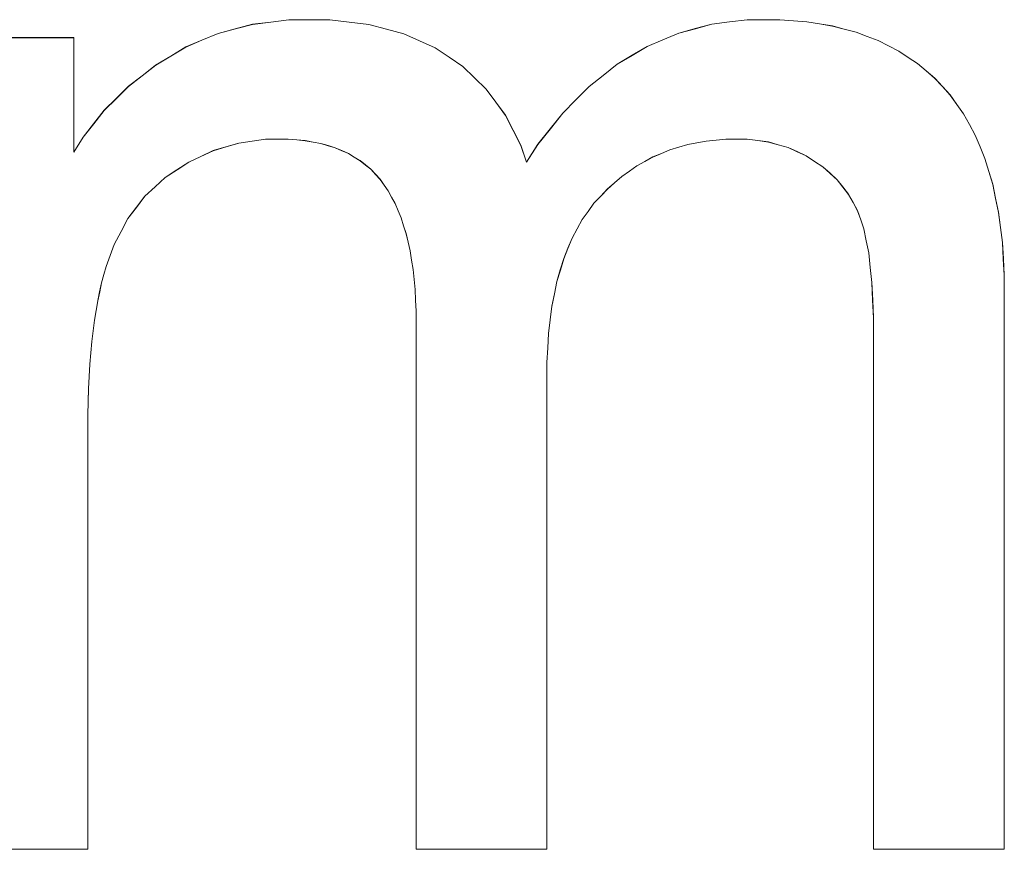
# Model space of a CAD drawing. Extents: x 229 to 926, y 37 to 878.
# Tile 152 of 194: x 359.12 to 361.32, y 799.56 to 801.41. Entities that reach past the tile are written whole.
import ezdxf

# ---------------------------------------------------------------- set-up
doc = ezdxf.new("R2010")
doc.units = 0
doc.layers.get('0').update_dxf_attribs({"lineweight": 13})
doc.layers.add('Beschriftung', color=7, linetype='Continuous', lineweight=25)
doc.layers.add('Beschriftung-A03ENJ5NI0', color=7, linetype='Continuous', lineweight=25)

# ---------------------------------------------------------------- blocks, each defined once
blk = doc.blocks.new('Referenz-A03ENJ5LI0', base_point=(255.7277, 65.704))
at = {"layer": 'Beschriftung', "color": 0, "lineweight": -2}
for p, q in [((359.6023, 801.3933), (359.6406, 801.4035)), ((359.6406, 801.4035), (359.6814, 801.4085)), ((359.6814, 801.4085), (359.7221, 801.4137)), ((359.7221, 801.4137), (359.7652, 801.4137)), ((359.7652, 801.4137), (359.8131, 801.4137)), ((359.8131, 801.4137), (359.8568, 801.4084)), ((359.8568, 801.4084), (359.9004, 801.4032)), ((359.9004, 801.4032), (359.9397, 801.3927)), ((360.6297, 801.3938), (360.667, 801.4037)), ((360.667, 801.4037), (360.706, 801.4087)), ((360.706, 801.4087), (360.7452, 801.4137)), ((360.7452, 801.4137), (360.7862, 801.4137)), ((360.7862, 801.4137), (360.8184, 801.4137)), ((360.8184, 801.4137), (360.8487, 801.4113)), ((360.8487, 801.4113), (360.879, 801.409)), ((360.879, 801.409), (360.9074, 801.4043)), ((360.9074, 801.4043), (360.9358, 801.3996)), ((359.5279, 801.3679), (359.5639, 801.3832)), ((359.5639, 801.3832), (359.6023, 801.3933)), ((359.9397, 801.3927), (359.979, 801.3822)), ((359.979, 801.3822), (360.0139, 801.3665)), ((360.5572, 801.3689), (360.5926, 801.3838)), ((360.5926, 801.3838), (360.6297, 801.3938)), ((360.9358, 801.3996), (360.9624, 801.3926)), ((360.9624, 801.3926), (360.9889, 801.3857)), ((360.9889, 801.3857), (361.0136, 801.3764)), ((358.9807, 801.3736), (359.242, 801.3736)), ((359.242, 801.3736), (359.242, 801.1179)), ((359.4918, 801.3527), (359.5279, 801.3679)), ((360.0139, 801.3665), (360.049, 801.3508)), ((360.5219, 801.354), (360.5572, 801.3689)), ((361.0136, 801.3764), (361.0383, 801.367)), ((361.0383, 801.367), (361.0612, 801.3553)), ((359.458, 801.3324), (359.4918, 801.3527)), ((360.049, 801.3508), (360.0796, 801.3299)), ((360.4886, 801.3342), (360.5219, 801.354)), ((361.0612, 801.3553), (361.0841, 801.3437)), ((361.0841, 801.3437), (361.105, 801.3296)), ((359.4244, 801.3122), (359.458, 801.3324)), ((360.0796, 801.3299), (360.1103, 801.3089)), ((360.4552, 801.3143), (360.4886, 801.3342)), ((361.105, 801.3296), (361.1261, 801.3157)), ((361.1261, 801.3157), (361.1452, 801.2993)), ((359.394, 801.2885), (359.4244, 801.3122)), ((360.1103, 801.3089), (360.1364, 801.2838)), ((360.4238, 801.2894), (360.4552, 801.3143)), ((361.1452, 801.2993), (361.1643, 801.283)), ((359.3637, 801.265), (359.394, 801.2885)), ((360.1364, 801.2838), (360.1626, 801.2588)), ((360.3924, 801.2646), (360.4238, 801.2894)), ((361.1643, 801.283), (361.1815, 801.2644)), ((359.3366, 801.2382), (359.3637, 801.265)), ((360.1626, 801.2588), (360.1842, 801.2295)), ((360.3629, 801.2348), (360.3924, 801.2646)), ((361.1815, 801.2644), (361.1989, 801.2457)), ((359.3097, 801.2113), (359.3366, 801.2382)), ((360.1842, 801.2295), (360.2059, 801.2002)), ((360.3335, 801.205), (360.3629, 801.2348)), ((361.1989, 801.2457), (361.214, 801.2246)), ((359.2859, 801.1813), (359.3097, 801.2113)), ((360.3059, 801.1702), (360.3335, 801.205)), ((361.214, 801.2246), (361.2291, 801.2035)), ((360.2059, 801.2002), (360.223, 801.1668)), ((361.2291, 801.2035), (361.242, 801.1797)), ((359.2623, 801.1512), (359.2859, 801.1813)), ((360.223, 801.1668), (360.2401, 801.1333)), ((360.2783, 801.1355), (360.3059, 801.1702)), ((361.242, 801.1797), (361.255, 801.156)), ((359.242, 801.1179), (359.2623, 801.1512)), ((359.6398, 801.1426), (359.61, 801.1383)), ((359.6695, 801.1469), (359.6398, 801.1426)), ((359.7003, 801.1469), (359.6695, 801.1469)), ((359.7207, 801.1469), (359.7003, 801.1469)), ((359.7396, 801.1452), (359.7207, 801.1469)), ((359.7585, 801.1436), (359.7396, 801.1452)), ((359.776, 801.1405), (359.7585, 801.1436)), ((359.7934, 801.1373), (359.776, 801.1405)), ((360.6334, 801.1389), (360.6127, 801.135)), ((360.6543, 801.1428), (360.6334, 801.1389)), ((360.6761, 801.1449), (360.6543, 801.1428)), ((360.6978, 801.1469), (360.6761, 801.1449)), ((360.7206, 801.1469), (360.6978, 801.1469)), ((360.7458, 801.1469), (360.7206, 801.1469)), ((360.7694, 801.1438), (360.7458, 801.1469)), ((360.7929, 801.1406), (360.7694, 801.1438)), ((360.8148, 801.1345), (360.7929, 801.1406)), ((361.255, 801.156), (361.2658, 801.1298)), ((359.5529, 801.1213), (359.5255, 801.1085)), ((359.5815, 801.1298), (359.5529, 801.1213)), ((359.61, 801.1383), (359.5815, 801.1298)), ((359.8095, 801.1325), (359.7934, 801.1373)), ((359.8256, 801.1276), (359.8095, 801.1325)), ((359.8402, 801.1213), (359.8256, 801.1276)), ((359.8548, 801.1149), (359.8402, 801.1213)), ((360.2401, 801.1333), (360.2527, 801.0957)), ((360.2527, 801.0957), (360.2783, 801.1355)), ((360.5729, 801.1231), (360.554, 801.1151)), ((360.5928, 801.129), (360.5729, 801.1231)), ((360.6127, 801.135), (360.5928, 801.129)), ((360.8368, 801.1283), (360.8148, 801.1345)), ((360.8571, 801.119), (360.8368, 801.1283)), ((360.8773, 801.1098), (360.8571, 801.119)), ((361.2658, 801.1298), (361.2767, 801.1036)), ((359.4982, 801.0957), (359.472, 801.0786)), ((359.5255, 801.1085), (359.4982, 801.0957)), ((359.8681, 801.1069), (359.8548, 801.1149)), ((359.8812, 801.0989), (359.8681, 801.1069)), ((359.893, 801.0893), (359.8812, 801.0989)), ((360.5172, 801.0972), (360.4994, 801.0874)), ((360.5352, 801.1071), (360.5172, 801.0972)), ((360.554, 801.1151), (360.5352, 801.1071)), ((360.8961, 801.0974), (360.8773, 801.1098)), ((360.9148, 801.085), (360.8961, 801.0974)), ((361.2767, 801.1036), (361.2853, 801.0749)), ((359.472, 801.0786), (359.4457, 801.0616)), ((359.9048, 801.0797), (359.893, 801.0893)), ((359.9151, 801.0685), (359.9048, 801.0797)), ((360.4824, 801.0755), (360.4654, 801.0636)), ((360.4994, 801.0874), (360.4824, 801.0755)), ((360.9306, 801.0708), (360.9148, 801.085)), ((361.2853, 801.0749), (361.2939, 801.0461)), ((359.4457, 801.0616), (359.4232, 801.0406)), ((359.9255, 801.0573), (359.9151, 801.0685)), ((359.9345, 801.0445), (359.9255, 801.0573)), ((360.4654, 801.0636), (360.4494, 801.0496)), ((360.9464, 801.0564), (360.9306, 801.0708)), ((360.9593, 801.0401), (360.9464, 801.0564)), ((359.4232, 801.0406), (359.4005, 801.0197)), ((359.9434, 801.0318), (359.9345, 801.0445)), ((359.9513, 801.0174), (359.9434, 801.0318)), ((360.4334, 801.0357), (360.4184, 801.0199)), ((360.4494, 801.0496), (360.4334, 801.0357)), ((360.9721, 801.0238), (360.9593, 801.0401)), ((361.2939, 801.0461), (361.3004, 801.0149)), ((359.4005, 801.0197), (359.3815, 800.9947)), ((359.9591, 801.0031), (359.9513, 801.0174)), ((360.4184, 801.0199), (360.4033, 801.0039)), ((360.9822, 801.0055), (360.9721, 801.0238)), ((361.3004, 801.0149), (361.3069, 800.9837)), ((359.3815, 800.9947), (359.3626, 800.9698)), ((359.9657, 800.9871), (359.9591, 801.0031)), ((359.9725, 800.9711), (359.9657, 800.9871)), ((360.3902, 800.9857), (360.377, 800.9674)), ((360.4033, 801.0039), (360.3902, 800.9857)), ((360.9921, 800.9873), (360.9822, 801.0055)), ((360.9992, 800.967), (360.9921, 800.9873)), ((359.3626, 800.9698), (359.3471, 800.9409)), ((359.9781, 800.9535), (359.9725, 800.9711)), ((360.377, 800.9674), (360.3657, 800.9469)), ((361.0063, 800.9467), (360.9992, 800.967)), ((361.3069, 800.9837), (361.3112, 800.9499)), ((359.9836, 800.9359), (359.9781, 800.9535)), ((360.3657, 800.9469), (360.3545, 800.9262)), ((361.0117, 800.9201), (361.0063, 800.9467)), ((361.3112, 800.9499), (361.3155, 800.9161)), ((359.3471, 800.9409), (359.3317, 800.912)), ((359.9881, 800.9167), (359.9836, 800.9359)), ((360.3545, 800.9262), (360.3451, 800.9032)), ((361.017, 800.8934), (361.0117, 800.9201)), ((359.3317, 800.912), (359.32, 800.8792)), ((359.9926, 800.8975), (359.9881, 800.9167)), ((359.9959, 800.8767), (359.9926, 800.8975)), ((360.3451, 800.9032), (360.3358, 800.8802)), ((361.3155, 800.9161), (361.3177, 800.8798)), ((359.32, 800.8792), (359.3141, 800.8628)), ((359.9993, 800.856), (359.9959, 800.8767)), ((360.3358, 800.8802), (360.3282, 800.8548)), ((361.0205, 800.8603), (361.017, 800.8934)), ((361.3177, 800.8798), (361.3198, 800.8435)), ((359.3141, 800.8628), (359.3089, 800.8446)), ((360.0015, 800.8336), (359.9993, 800.856)), ((360.3282, 800.8548), (360.3208, 800.8293)), ((361.0241, 800.8271), (361.0205, 800.8603)), ((359.3089, 800.8446), (359.3038, 800.8264)), ((360.0037, 800.8112), (360.0015, 800.8336)), ((361.3198, 800.8435), (361.3198, 800.8047)), ((359.3038, 800.8264), (359.2993, 800.8063)), ((360.0049, 800.7873), (360.0037, 800.8112)), ((360.3208, 800.8293), (360.3151, 800.8015)), ((361.0258, 800.7875), (361.0241, 800.8271)), ((359.2993, 800.8063), (359.2949, 800.7863)), ((360.006, 800.7633), (360.0049, 800.7873)), ((360.3151, 800.8015), (360.3095, 800.7737)), ((361.0277, 800.7479), (361.0258, 800.7875)), ((361.3198, 800.8047), (361.3198, 799.5614)), ((359.2949, 800.7863), (359.2913, 800.7645)), ((360.3095, 800.7737), (360.3056, 800.7436)), ((359.2913, 800.7645), (359.2875, 800.7426)), ((360.006, 800.7378), (360.006, 800.7633)), ((360.3056, 800.7436), (360.3019, 800.7133)), ((361.0277, 800.702), (361.0277, 800.7479)), ((359.2875, 800.7426), (359.2846, 800.719)), ((360.006, 799.5614), (360.006, 800.7378)), ((359.2846, 800.719), (359.2816, 800.6953)), ((360.3019, 800.7133), (360.3001, 800.6808)), ((361.0277, 799.5614), (361.0277, 800.702)), ((359.2816, 800.6953), (359.2794, 800.6699)), ((360.3001, 800.6808), (360.2982, 800.6482)), ((359.2794, 800.6699), (359.2772, 800.6444)), ((359.2772, 800.6444), (359.2758, 800.6172)), ((360.2982, 800.6482), (360.2982, 800.6133)), ((359.2758, 800.6172), (359.2743, 800.5899)), ((360.2982, 800.6133), (360.2982, 799.5614)), ((359.2743, 800.5899), (359.2736, 800.5608)), ((359.2736, 800.5608), (359.2728, 800.5317)), ((359.2728, 800.5317), (359.2728, 800.5008)), ((359.2728, 800.5008), (359.2728, 799.5614)), ((359.2728, 799.5614), (358.9807, 799.5614)), ((360.2982, 799.5614), (360.006, 799.5614)), ((361.3198, 799.5614), (361.0277, 799.5614))]:
    blk.add_line(p, q, dxfattribs=at)
blk = doc.blocks.new('Referenz-A03ENJ62I0', base_point=(255.7277, 65.7055))
at = {"layer": 'Beschriftung-A03ENJ5NI0', "color": 0, "lineweight": -2}
for p, q in [((359.6024, 801.3932), (359.6407, 801.4033)), ((359.6407, 801.4033), (359.6815, 801.4084)), ((359.6815, 801.4084), (359.7222, 801.4135)), ((359.7222, 801.4135), (359.7652, 801.4135)), ((359.7652, 801.4135), (359.8132, 801.4135)), ((359.8132, 801.4135), (359.8568, 801.4083)), ((359.8568, 801.4083), (359.9004, 801.403)), ((359.9004, 801.403), (359.9398, 801.3926)), ((360.6298, 801.3936), (360.667, 801.4036)), ((360.667, 801.4036), (360.7061, 801.4086)), ((360.7061, 801.4086), (360.7452, 801.4135)), ((360.7452, 801.4135), (360.7863, 801.4135)), ((360.7863, 801.4135), (360.8184, 801.4135)), ((360.8184, 801.4135), (360.8487, 801.4111)), ((360.8487, 801.4111), (360.879, 801.4088)), ((360.879, 801.4088), (360.9074, 801.4042)), ((360.9074, 801.4042), (360.9359, 801.3995)), ((359.5279, 801.3678), (359.564, 801.383)), ((359.564, 801.383), (359.6024, 801.3932)), ((359.9398, 801.3926), (359.979, 801.3821)), ((359.979, 801.3821), (360.014, 801.3663)), ((360.5572, 801.3688), (360.5926, 801.3837)), ((360.5926, 801.3837), (360.6298, 801.3936)), ((360.9359, 801.3995), (360.9624, 801.3924)), ((360.9624, 801.3924), (360.989, 801.3855)), ((360.989, 801.3855), (361.0137, 801.3762)), ((358.9807, 801.3735), (359.242, 801.3735)), ((359.242, 801.3735), (359.242, 801.1177)), ((359.4918, 801.3526), (359.5279, 801.3678)), ((360.014, 801.3663), (360.049, 801.3506)), ((360.522, 801.3538), (360.5572, 801.3688)), ((361.0137, 801.3762), (361.0383, 801.3669)), ((361.0383, 801.3669), (361.0613, 801.3552)), ((359.4581, 801.3323), (359.4918, 801.3526)), ((360.049, 801.3506), (360.0797, 801.3298)), ((360.4887, 801.334), (360.522, 801.3538)), ((361.0613, 801.3552), (361.0841, 801.3435)), ((361.0841, 801.3435), (361.1051, 801.3295)), ((359.4245, 801.312), (359.4581, 801.3323)), ((360.0797, 801.3298), (360.1104, 801.3088)), ((360.4553, 801.3141), (360.4887, 801.334)), ((361.1051, 801.3295), (361.1261, 801.3155)), ((361.1261, 801.3155), (361.1452, 801.2992)), ((359.3941, 801.2884), (359.4245, 801.312)), ((360.1104, 801.3088), (360.1365, 801.2837)), ((360.4239, 801.2892), (360.4553, 801.3141)), ((361.1452, 801.2992), (361.1644, 801.2828)), ((359.3637, 801.2648), (359.3941, 801.2884)), ((360.1365, 801.2837), (360.1627, 801.2586)), ((360.3925, 801.2645), (360.4239, 801.2892)), ((361.1644, 801.2828), (361.1816, 801.2642)), ((359.3367, 801.238), (359.3637, 801.2648)), ((360.1627, 801.2586), (360.1843, 801.2293)), ((360.363, 801.2346), (360.3925, 801.2645)), ((361.1816, 801.2642), (361.1989, 801.2455)), ((359.3097, 801.2112), (359.3367, 801.238)), ((360.1843, 801.2293), (360.2059, 801.2)), ((360.3335, 801.2049), (360.363, 801.2346)), ((361.1989, 801.2455), (361.2141, 801.2244)), ((359.286, 801.1811), (359.3097, 801.2112)), ((360.306, 801.17), (360.3335, 801.2049)), ((361.2141, 801.2244), (361.2291, 801.2033)), ((360.2059, 801.2), (360.223, 801.1666)), ((361.2291, 801.2033), (361.2421, 801.1796)), ((359.2623, 801.151), (359.286, 801.1811)), ((360.223, 801.1666), (360.2401, 801.1331)), ((360.2783, 801.1353), (360.306, 801.17)), ((361.2421, 801.1796), (361.2551, 801.1559)), ((359.242, 801.1177), (359.2623, 801.151)), ((359.6398, 801.1424), (359.6101, 801.1382)), ((359.6695, 801.1467), (359.6398, 801.1424)), ((359.7004, 801.1467), (359.6695, 801.1467)), ((359.7207, 801.1467), (359.7004, 801.1467)), ((359.7396, 801.1451), (359.7207, 801.1467)), ((359.7586, 801.1435), (359.7396, 801.1451)), ((359.776, 801.1403), (359.7586, 801.1435)), ((359.7935, 801.1371), (359.776, 801.1403)), ((360.6543, 801.1427), (360.6335, 801.1388)), ((360.6762, 801.1448), (360.6543, 801.1427)), ((360.6979, 801.1467), (360.6762, 801.1448)), ((360.7207, 801.1467), (360.6979, 801.1467)), ((360.7459, 801.1467), (360.7207, 801.1467)), ((360.7694, 801.1436), (360.7459, 801.1467)), ((360.793, 801.1405), (360.7694, 801.1436)), ((360.8149, 801.1343), (360.793, 801.1405)), ((361.2551, 801.1559), (361.2659, 801.1296)), ((359.553, 801.1211), (359.5256, 801.1083)), ((359.5816, 801.1296), (359.553, 801.1211)), ((359.6101, 801.1382), (359.5816, 801.1296)), ((359.8096, 801.1323), (359.7935, 801.1371)), ((359.8256, 801.1275), (359.8096, 801.1323)), ((359.8402, 801.1211), (359.8256, 801.1275)), ((359.8549, 801.1147), (359.8402, 801.1211)), ((360.2401, 801.1331), (360.2528, 801.0955)), ((360.2528, 801.0955), (360.2783, 801.1353)), ((360.5729, 801.1229), (360.5541, 801.115)), ((360.5928, 801.1288), (360.5729, 801.1229)), ((360.6127, 801.1348), (360.5928, 801.1288)), ((360.6335, 801.1388), (360.6127, 801.1348)), ((360.8368, 801.1282), (360.8149, 801.1343)), ((360.8572, 801.1189), (360.8368, 801.1282)), ((360.8774, 801.1097), (360.8572, 801.1189)), ((361.2659, 801.1296), (361.2767, 801.1034)), ((359.4982, 801.0955), (359.4721, 801.0785)), ((359.5256, 801.1083), (359.4982, 801.0955)), ((359.8681, 801.1067), (359.8549, 801.1147)), ((359.8812, 801.0987), (359.8681, 801.1067)), ((359.8931, 801.0892), (359.8812, 801.0987)), ((360.5173, 801.097), (360.4994, 801.0872)), ((360.5352, 801.107), (360.5173, 801.097)), ((360.5541, 801.115), (360.5352, 801.107)), ((360.8961, 801.0972), (360.8774, 801.1097)), ((360.9148, 801.0849), (360.8961, 801.0972)), ((361.2767, 801.1034), (361.2853, 801.0748)), ((359.4721, 801.0785), (359.4458, 801.0614)), ((359.9049, 801.0796), (359.8931, 801.0892)), ((359.9152, 801.0683), (359.9049, 801.0796)), ((360.4824, 801.0753), (360.4655, 801.0634)), ((360.4994, 801.0872), (360.4824, 801.0753)), ((360.9306, 801.0706), (360.9148, 801.0849)), ((361.2853, 801.0748), (361.294, 801.0459)), ((359.4458, 801.0614), (359.4232, 801.0405)), ((359.9255, 801.0572), (359.9152, 801.0683)), ((359.9345, 801.0444), (359.9255, 801.0572)), ((360.4655, 801.0634), (360.4495, 801.0494)), ((360.9464, 801.0563), (360.9306, 801.0706)), ((360.9593, 801.04), (360.9464, 801.0563)), ((359.4232, 801.0405), (359.4005, 801.0195)), ((359.9434, 801.0316), (359.9345, 801.0444)), ((359.9513, 801.0172), (359.9434, 801.0316)), ((360.4335, 801.0356), (360.4184, 801.0197)), ((360.4495, 801.0494), (360.4335, 801.0356)), ((360.9722, 801.0236), (360.9593, 801.04)), ((361.294, 801.0459), (361.3004, 801.0147)), ((359.4005, 801.0195), (359.3815, 800.9946)), ((359.9591, 801.0029), (359.9513, 801.0172)), ((360.4184, 801.0197), (360.4034, 801.0038)), ((360.9822, 801.0054), (360.9722, 801.0236)), ((361.3004, 801.0147), (361.307, 800.9835)), ((359.3815, 800.9946), (359.3626, 800.9696)), ((359.9658, 800.9869), (359.9591, 801.0029)), ((359.9725, 800.9709), (359.9658, 800.9869)), ((360.3903, 800.9856), (360.3771, 800.9673)), ((360.4034, 801.0038), (360.3903, 800.9856)), ((360.9922, 800.9871), (360.9822, 801.0054)), ((360.9993, 800.9668), (360.9922, 800.9871)), ((359.3626, 800.9696), (359.3472, 800.9407)), ((359.9782, 800.9534), (359.9725, 800.9709)), ((360.3771, 800.9673), (360.3658, 800.9467)), ((361.0064, 800.9466), (360.9993, 800.9668)), ((361.307, 800.9835), (361.3113, 800.9497)), ((359.9837, 800.9358), (359.9782, 800.9534)), ((360.3658, 800.9467), (360.3546, 800.926)), ((361.0117, 800.92), (361.0064, 800.9466)), ((361.3113, 800.9497), (361.3156, 800.9159)), ((359.3472, 800.9407), (359.3318, 800.9119)), ((359.9882, 800.9166), (359.9837, 800.9358)), ((360.3546, 800.926), (360.3451, 800.903)), ((361.017, 800.8932), (361.0117, 800.92)), ((359.3318, 800.9119), (359.32, 800.8791)), ((359.9926, 800.8974), (359.9882, 800.9166)), ((359.996, 800.8766), (359.9926, 800.8974)), ((360.3451, 800.903), (360.3358, 800.88)), ((361.3156, 800.9159), (361.3178, 800.8797)), ((359.32, 800.8791), (359.3142, 800.8627)), ((359.9993, 800.8558), (359.996, 800.8766)), ((360.3358, 800.88), (360.3283, 800.8546)), ((361.0206, 800.8601), (361.017, 800.8932)), ((361.3178, 800.8797), (361.3199, 800.8434)), ((359.3142, 800.8627), (359.309, 800.8445)), ((360.0016, 800.8334), (359.9993, 800.8558)), ((360.3283, 800.8546), (360.3208, 800.8292)), ((361.0241, 800.827), (361.0206, 800.8601)), ((359.309, 800.8445), (359.3038, 800.8262)), ((360.0038, 800.811), (360.0016, 800.8334)), ((361.3199, 800.8434), (361.3199, 800.8046)), ((359.3038, 800.8262), (359.2994, 800.8061)), ((360.005, 800.7872), (360.0038, 800.811)), ((360.3208, 800.8292), (360.3151, 800.8014)), ((361.0259, 800.7873), (361.0241, 800.827)), ((359.2994, 800.8061), (359.2949, 800.7862)), ((360.0061, 800.7632), (360.005, 800.7872)), ((360.3151, 800.8014), (360.3095, 800.7735)), ((361.0277, 800.7478), (361.0259, 800.7873)), ((361.3199, 800.8046), (361.3199, 799.5613)), ((359.2949, 800.7862), (359.2913, 800.7643)), ((360.3095, 800.7735), (360.3057, 800.7434)), ((359.2913, 800.7643), (359.2875, 800.7425)), ((360.0061, 800.7376), (360.0061, 800.7632)), ((360.3057, 800.7434), (360.302, 800.7132)), ((361.0277, 800.7018), (361.0277, 800.7478)), ((359.2875, 800.7425), (359.2846, 800.7189)), ((360.0061, 799.5613), (360.0061, 800.7376)), ((359.2846, 800.7189), (359.2817, 800.6951)), ((360.302, 800.7132), (360.3001, 800.6807)), ((361.0277, 799.5613), (361.0277, 800.7018)), ((359.2817, 800.6951), (359.2795, 800.6697)), ((360.3001, 800.6807), (360.2982, 800.6481)), ((359.2795, 800.6697), (359.2773, 800.6443)), ((359.2773, 800.6443), (359.2758, 800.617)), ((360.2982, 800.6481), (360.2982, 800.6131)), ((359.2758, 800.617), (359.2744, 800.5897)), ((360.2982, 800.6131), (360.2982, 799.5613)), ((359.2744, 800.5897), (359.2736, 800.5606)), ((359.2736, 800.5606), (359.2728, 800.5315)), ((359.2728, 800.5315), (359.2728, 800.5007)), ((359.2728, 800.5007), (359.2728, 799.5613)), ((359.2728, 799.5613), (358.9807, 799.5613)), ((360.2982, 799.5613), (360.0061, 799.5613)), ((361.3199, 799.5613), (361.0277, 799.5613))]:
    blk.add_line(p, q, dxfattribs=at)

msp = doc.modelspace()

# ---------------------------------------------------------------- block references
at = {"color": 251, "lineweight": 13, "ltscale": 0.13, "true_color": 0x606060}
for name, p in [('Referenz-A03ENJ5LI0', (255.7277, 65.704)), ('Referenz-A03ENJ62I0', (255.7277, 65.7055))]:
    msp.add_blockref(name, p, dxfattribs=at)

doc.saveas('drawing.dxf')
